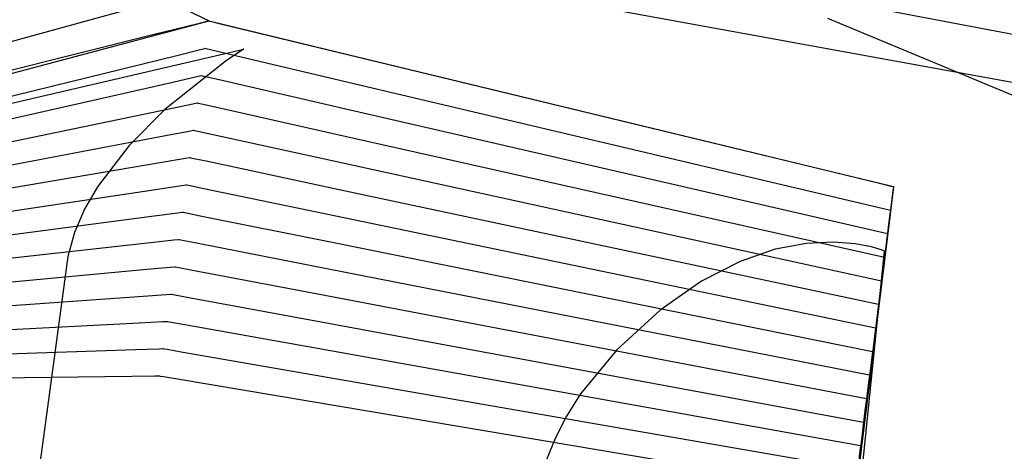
# Model space of a CAD drawing. Extents: x -3.57 to 3.57, y -2.08 to 2.06.
# Tile 38 of 219: x -2.7061 to -2.6247, y -0.3702 to -0.3346. Entities that reach past the tile are written whole.
import ezdxf

# ---------------------------------------------------------------- set-up
doc = ezdxf.new("R2010")
doc.units = 0

msp = doc.modelspace()

# ---------------------------------------------------------------- linework, layer by layer
at = {"layer": 'Layer 1', "color": 7, "linetype": 'CONTINUOUS'}
for p, q in [((-2.317658, -0.229466), (-3.244016, -0.484016)), ((-2.76857, -0.296791), (-2.690457, -0.334697)), ((-2.686314, -0.323939), (-2.496228, -0.360085)), ((-2.688914, -0.327938), (-2.496561, -0.362965)), ((-2.624061, -0.340812), (-2.639294, -0.334485)), ((-2.80199, -0.364194), (-2.690457, -0.334697)), ((-2.781427, -0.358756), (-2.690457, -0.334697)), ((-2.691478, -0.334951), (-2.694986, -0.335823)), ((-2.690647, -0.334744), (-2.691478, -0.334951)), ((-2.690478, -0.334702), (-2.690647, -0.334744)), ((-2.690462, -0.334698), (-2.690478, -0.334702)), ((-2.690458, -0.334697), (-2.690462, -0.334698)), ((-2.690457, -0.334697), (-2.690458, -0.334697)), ((-2.690457, -0.334697), (-2.690457, -0.334697)), ((-2.690457, -0.334697), (-2.690457, -0.334697)), ((-2.690457, -0.334697), (-2.690457, -0.334697)), ((-2.690457, -0.334697), (-2.690457, -0.334697)), ((-2.690457, -0.334697), (-2.690457, -0.334697)), ((-2.690457, -0.334697), (-2.690457, -0.334697)), ((-2.690457, -0.334697), (-2.690457, -0.334697)), ((-2.690457, -0.334697), (-2.690457, -0.334697)), ((-2.690457, -0.334697), (-2.690456, -0.334697)), ((-2.690457, -0.334697), (-2.690457, -0.334697)), ((-2.690457, -0.334697), (-2.690457, -0.334697)), ((-2.690457, -0.334697), (-2.690457, -0.334697)), ((-2.690457, -0.334697), (-2.690457, -0.334697)), ((-2.690457, -0.334697), (-2.690457, -0.334697)), ((-2.690457, -0.334697), (-2.690456, -0.334697)), ((-2.690456, -0.334697), (-2.690455, -0.334697)), ((-2.690456, -0.334697), (-2.690456, -0.334697)), ((-2.690456, -0.334697), (-2.690452, -0.334698)), ((-2.690455, -0.334697), (-2.69045, -0.334698)), ((-2.690452, -0.334698), (-2.690417, -0.334706)), ((-2.69045, -0.334698), (-2.690395, -0.334712)), ((-2.690417, -0.334706), (-2.690244, -0.334748)), ((-2.690395, -0.334712), (-2.690127, -0.334777)), ((-2.690244, -0.334748), (-2.689507, -0.334926)), ((-2.690127, -0.334777), (-2.688994, -0.33505)), ((-2.689507, -0.334926), (-2.682206, -0.336691)), ((-2.688994, -0.33505), (-2.678182, -0.337663)), ((-2.694986, -0.335823), (-2.728462, -0.344147)), ((-2.691156, -0.337047), (-2.690794, -0.336958)), ((-2.690794, -0.336958), (-2.690773, -0.336953)), ((-2.690773, -0.336953), (-2.690772, -0.336953)), ((-2.690772, -0.336953), (-2.690772, -0.336953)), ((-2.690772, -0.336953), (-2.690772, -0.336953)), ((-2.690772, -0.336953), (-2.690772, -0.336953)), ((-2.690772, -0.336953), (-2.690772, -0.336953)), ((-2.690772, -0.336953), (-2.690772, -0.336953)), ((-2.690772, -0.336953), (-2.690771, -0.336953)), ((-2.690771, -0.336953), (-2.69077, -0.336953)), ((-2.69077, -0.336953), (-2.690765, -0.336954)), ((-2.690765, -0.336954), (-2.69071, -0.336967)), ((-2.69071, -0.336967), (-2.690441, -0.337031)), ((-2.682206, -0.336691), (-2.635587, -0.347957)), ((-2.714301, -0.342734), (-2.693132, -0.337533)), ((-2.693132, -0.337533), (-2.691156, -0.337047)), ((-2.690441, -0.337031), (-2.689307, -0.337298)), ((-2.689307, -0.337298), (-2.678483, -0.339852)), ((-2.678182, -0.337663), (-2.645369, -0.345593)), ((-2.693441, -0.339739), (-2.69147, -0.339292)), ((-2.69147, -0.339292), (-2.691109, -0.33921)), ((-2.691109, -0.33921), (-2.691088, -0.339205)), ((-2.691088, -0.339205), (-2.691087, -0.339205)), ((-2.691087, -0.339205), (-2.691087, -0.339205)), ((-2.691087, -0.339205), (-2.691087, -0.339205)), ((-2.691087, -0.339205), (-2.691087, -0.339205)), ((-2.691087, -0.339205), (-2.691087, -0.339205)), ((-2.691087, -0.339205), (-2.691087, -0.339205)), ((-2.691087, -0.339205), (-2.691086, -0.339205)), ((-2.691086, -0.339205), (-2.691085, -0.339205)), ((-2.691085, -0.339205), (-2.69108, -0.339206)), ((-2.69108, -0.339206), (-2.691025, -0.339219)), ((-2.691025, -0.339219), (-2.690756, -0.339281)), ((-2.690756, -0.339281), (-2.68962, -0.339542)), ((-2.714552, -0.344529), (-2.693441, -0.339739)), ((-2.68962, -0.339542), (-2.678783, -0.342037)), ((-2.678483, -0.339852), (-2.634126, -0.350315)), ((-2.693753, -0.341949), (-2.691788, -0.34154)), ((-2.691788, -0.34154), (-2.691428, -0.341465)), ((-2.691428, -0.341465), (-2.691406, -0.341461)), ((-2.691406, -0.341461), (-2.691406, -0.341461)), ((-2.691406, -0.341461), (-2.691406, -0.341461)), ((-2.691406, -0.341461), (-2.691406, -0.341461)), ((-2.691406, -0.341461), (-2.691406, -0.341461)), ((-2.691406, -0.341461), (-2.691405, -0.341461)), ((-2.691405, -0.341461), (-2.691405, -0.341461)), ((-2.691405, -0.341461), (-2.691405, -0.341461)), ((-2.691405, -0.341461), (-2.691404, -0.341461)), ((-2.691404, -0.341461), (-2.691399, -0.341462)), ((-2.691399, -0.341462), (-2.691344, -0.341474)), ((-2.691344, -0.341474), (-2.691075, -0.341535)), ((-2.691075, -0.341535), (-2.689938, -0.34179)), ((-2.689938, -0.34179), (-2.679087, -0.344225)), ((-2.714806, -0.346327), (-2.693753, -0.341949)), ((-2.678783, -0.342037), (-2.634374, -0.35226)), ((-2.715057, -0.348125), (-2.694062, -0.344159)), ((-2.694062, -0.344159), (-2.692102, -0.343789)), ((-2.692102, -0.343789), (-2.691743, -0.343721)), ((-2.691743, -0.343721), (-2.691721, -0.343717)), ((-2.691721, -0.343717), (-2.69172, -0.343717)), ((-2.69172, -0.343717), (-2.69172, -0.343717)), ((-2.69172, -0.343717), (-2.69172, -0.343717)), ((-2.69172, -0.343717), (-2.69172, -0.343717)), ((-2.69172, -0.343717), (-2.69172, -0.343717)), ((-2.69172, -0.343717), (-2.69172, -0.343717)), ((-2.69172, -0.343717), (-2.69172, -0.343717)), ((-2.69172, -0.343717), (-2.691719, -0.343717)), ((-2.691719, -0.343717), (-2.691714, -0.343718)), ((-2.691714, -0.343718), (-2.691659, -0.34373)), ((-2.691659, -0.34373), (-2.691389, -0.343789)), ((-2.691389, -0.343789), (-2.690251, -0.344038)), ((-2.690251, -0.344038), (-2.679386, -0.346414)), ((-2.679087, -0.344225), (-2.634622, -0.354205)), ((-2.645369, -0.345593), (-2.635031, -0.348091)), ((-2.715308, -0.349922), (-2.694371, -0.346369)), ((-2.694371, -0.346369), (-2.692416, -0.346037)), ((-2.692416, -0.346037), (-2.692058, -0.345976)), ((-2.692058, -0.345976), (-2.692036, -0.345973)), ((-2.692036, -0.345973), (-2.692035, -0.345972)), ((-2.692035, -0.345972), (-2.692035, -0.345972)), ((-2.692035, -0.345972), (-2.692035, -0.345972)), ((-2.692035, -0.345972), (-2.692035, -0.345972)), ((-2.692035, -0.345972), (-2.692035, -0.345972)), ((-2.692035, -0.345972), (-2.692035, -0.345972)), ((-2.692035, -0.345972), (-2.692035, -0.345973)), ((-2.692035, -0.345973), (-2.692034, -0.345973)), ((-2.692034, -0.345973), (-2.692029, -0.345974)), ((-2.692029, -0.345974), (-2.691974, -0.345986)), ((-2.691974, -0.345986), (-2.691704, -0.346043)), ((-2.691704, -0.346043), (-2.690564, -0.346286)), ((-2.690564, -0.346286), (-2.679687, -0.348602)), ((-2.679386, -0.346414), (-2.634866, -0.35615)), ((-2.694679, -0.348575), (-2.69273, -0.348282)), ((-2.69273, -0.348282), (-2.692372, -0.348228)), ((-2.692372, -0.348228), (-2.692351, -0.348225)), ((-2.692351, -0.348225), (-2.69235, -0.348224)), ((-2.69235, -0.348224), (-2.69235, -0.348224)), ((-2.69235, -0.348224), (-2.69235, -0.348224)), ((-2.69235, -0.348224), (-2.69235, -0.348224)), ((-2.69235, -0.348224), (-2.69235, -0.348224)), ((-2.69235, -0.348224), (-2.69235, -0.348224)), ((-2.69235, -0.348224), (-2.69235, -0.348224)), ((-2.69235, -0.348224), (-2.692349, -0.348225)), ((-2.692349, -0.348225), (-2.692344, -0.348226)), ((-2.692344, -0.348226), (-2.692288, -0.348237)), ((-2.692288, -0.348237), (-2.692018, -0.348293)), ((-2.692018, -0.348293), (-2.690877, -0.34853)), ((-2.635587, -0.347957), (-2.634081, -0.348321)), ((-2.635031, -0.348091), (-2.634066, -0.348325)), ((-2.634081, -0.348321), (-2.633878, -0.34837)), ((-2.634066, -0.348325), (-2.633889, -0.348367)), ((-2.633889, -0.348367), (-2.633878, -0.34837)), ((-2.633879, -0.348377), (-2.633886, -0.348432)), ((-2.633879, -0.34838), (-2.633885, -0.348424)), ((-2.633878, -0.348371), (-2.633879, -0.34838)), ((-2.633878, -0.348372), (-2.633879, -0.348377)), ((-2.633878, -0.34837), (-2.633878, -0.34837)), ((-2.633878, -0.34837), (-2.633878, -0.34837)), ((-2.633878, -0.34837), (-2.633878, -0.34837)), ((-2.633878, -0.34837), (-2.633878, -0.34837)), ((-2.633878, -0.34837), (-2.633878, -0.34837)), ((-2.633878, -0.34837), (-2.633878, -0.34837)), ((-2.633878, -0.34837), (-2.633878, -0.34837)), ((-2.633878, -0.34837), (-2.633878, -0.348372)), ((-2.633878, -0.34837), (-2.633878, -0.34837)), ((-2.633878, -0.34837), (-2.633878, -0.34837)), ((-2.633878, -0.34837), (-2.633878, -0.34837)), ((-2.633878, -0.34837), (-2.633878, -0.34837)), ((-2.633878, -0.34837), (-2.633878, -0.34837)), ((-2.633878, -0.34837), (-2.633878, -0.34837)), ((-2.633878, -0.34837), (-2.633878, -0.34837)), ((-2.633878, -0.34837), (-2.633878, -0.34837)), ((-2.633878, -0.34837), (-2.633878, -0.34837)), ((-2.633878, -0.34837), (-2.633878, -0.34837)), ((-2.633878, -0.34837), (-2.633878, -0.34837)), ((-2.633878, -0.34837), (-2.633878, -0.348371)), ((-2.715559, -0.351717), (-2.694679, -0.348575)), ((-2.690877, -0.34853), (-2.679987, -0.350788)), ((-2.679687, -0.348602), (-2.635114, -0.358094)), ((-2.633908, -0.348616), (-2.634159, -0.350654)), ((-2.633919, -0.348703), (-2.63406, -0.349848)), ((-2.633886, -0.348432), (-2.633919, -0.348703)), ((-2.633885, -0.348424), (-2.633908, -0.348616)), ((-2.63406, -0.349848), (-2.635406, -0.360776)), ((-2.71581, -0.353515), (-2.694988, -0.350785)), ((-2.694988, -0.350785), (-2.693044, -0.35053)), ((-2.693044, -0.35053), (-2.692687, -0.350483)), ((-2.692687, -0.350483), (-2.692666, -0.35048)), ((-2.692666, -0.35048), (-2.692665, -0.35048)), ((-2.692665, -0.35048), (-2.692665, -0.35048)), ((-2.692665, -0.35048), (-2.692665, -0.35048)), ((-2.692665, -0.35048), (-2.692665, -0.35048)), ((-2.692665, -0.35048), (-2.692665, -0.35048)), ((-2.692665, -0.35048), (-2.692665, -0.35048)), ((-2.692665, -0.35048), (-2.692665, -0.35048)), ((-2.692665, -0.35048), (-2.692664, -0.350481)), ((-2.692664, -0.350481), (-2.692658, -0.350482)), ((-2.692658, -0.350482), (-2.692603, -0.350493)), ((-2.692603, -0.350493), (-2.692333, -0.350547)), ((-2.692333, -0.350547), (-2.69119, -0.350778)), ((-2.69119, -0.350778), (-2.680287, -0.352976)), ((-2.679987, -0.350788), (-2.635362, -0.360039)), ((-2.634159, -0.350654), (-2.640921, -0.405555)), ((-2.634166, -0.350637), (-2.634302, -0.351743)), ((-2.634133, -0.350375), (-2.634166, -0.350637)), ((-2.634127, -0.350322), (-2.634133, -0.350375)), ((-2.634126, -0.350317), (-2.634127, -0.350322)), ((-2.634126, -0.350315), (-2.634126, -0.350315)), ((-2.634126, -0.350315), (-2.634126, -0.350315)), ((-2.634126, -0.350315), (-2.634126, -0.350315)), ((-2.634126, -0.350315), (-2.634126, -0.350315)), ((-2.634126, -0.350315), (-2.634126, -0.350315)), ((-2.634126, -0.350315), (-2.634126, -0.350317)), ((-2.634302, -0.351743), (-2.6356, -0.362299)), ((-2.634381, -0.352318), (-2.634412, -0.35257)), ((-2.634375, -0.352266), (-2.634381, -0.352318)), ((-2.634374, -0.352261), (-2.634375, -0.352266)), ((-2.634374, -0.35226), (-2.634374, -0.35226)), ((-2.634374, -0.35226), (-2.634374, -0.35226)), ((-2.634374, -0.35226), (-2.634374, -0.35226)), ((-2.634374, -0.35226), (-2.634374, -0.35226)), ((-2.634374, -0.35226), (-2.634374, -0.35226)), ((-2.634374, -0.35226), (-2.634374, -0.352261)), ((-2.716065, -0.355312), (-2.6953, -0.352995)), ((-2.6953, -0.352995), (-2.693362, -0.352778)), ((-2.693362, -0.352778), (-2.693006, -0.352739)), ((-2.693006, -0.352739), (-2.692985, -0.352736)), ((-2.692985, -0.352736), (-2.692984, -0.352736)), ((-2.692984, -0.352736), (-2.692984, -0.352736)), ((-2.692984, -0.352736), (-2.692984, -0.352736)), ((-2.692984, -0.352736), (-2.692984, -0.352736)), ((-2.692984, -0.352736), (-2.692984, -0.352736)), ((-2.692984, -0.352736), (-2.692984, -0.352736)), ((-2.692984, -0.352736), (-2.692984, -0.352736)), ((-2.692984, -0.352736), (-2.692983, -0.352737)), ((-2.692983, -0.352737), (-2.692977, -0.352738)), ((-2.692977, -0.352738), (-2.692922, -0.352748)), ((-2.692922, -0.352748), (-2.692651, -0.352801)), ((-2.692651, -0.352801), (-2.691507, -0.353026)), ((-2.691507, -0.353026), (-2.680591, -0.355164)), ((-2.680287, -0.352976), (-2.63561, -0.361984)), ((-2.641055, -0.353069), (-2.643645, -0.353555)), ((-2.638836, -0.352961), (-2.641055, -0.353069)), ((-2.637036, -0.3531), (-2.638836, -0.352961)), ((-2.635702, -0.353356), (-2.637036, -0.3531)), ((-2.634412, -0.35257), (-2.634543, -0.353638)), ((-2.643645, -0.353555), (-2.646559, -0.354547)), ((-2.636905, -0.37622), (-2.634622, -0.353697)), ((-2.634543, -0.353638), (-2.635794, -0.363822)), ((-2.634882, -0.353598), (-2.635702, -0.353356)), ((-2.634679, -0.353673), (-2.634882, -0.353598)), ((-2.634633, -0.353692), (-2.634679, -0.353673)), ((-2.634623, -0.353696), (-2.634633, -0.353692)), ((-2.634622, -0.353697), (-2.634623, -0.353696)), ((-2.634622, -0.353697), (-2.634622, -0.353697)), ((-2.634622, -0.353697), (-2.634622, -0.353697)), ((-2.634622, -0.353697), (-2.634622, -0.353697)), ((-2.634622, -0.353697), (-2.634622, -0.353697)), ((-2.634622, -0.353697), (-2.634622, -0.353697)), ((-2.634622, -0.353697), (-2.634622, -0.353697)), ((-2.646559, -0.354547), (-2.649747, -0.356177)), ((-2.634659, -0.354504), (-2.634785, -0.355532)), ((-2.634629, -0.35426), (-2.634659, -0.354504)), ((-2.634623, -0.354211), (-2.634629, -0.35426)), ((-2.634622, -0.354206), (-2.634623, -0.354211)), ((-2.634622, -0.354205), (-2.634622, -0.354205)), ((-2.634622, -0.354205), (-2.634622, -0.354205)), ((-2.634622, -0.354205), (-2.634622, -0.354205)), ((-2.634622, -0.354205), (-2.634622, -0.354205)), ((-2.634622, -0.354205), (-2.634622, -0.354205)), ((-2.634622, -0.354205), (-2.634622, -0.354206)), ((-2.716316, -0.35711), (-2.695609, -0.355205)), ((-2.695609, -0.355205), (-2.693676, -0.355027)), ((-2.693676, -0.355027), (-2.693321, -0.354994)), ((-2.693321, -0.354994), (-2.6933, -0.354992)), ((-2.6933, -0.354992), (-2.693299, -0.354992)), ((-2.693299, -0.354992), (-2.693299, -0.354992)), ((-2.693299, -0.354992), (-2.693299, -0.354992)), ((-2.693299, -0.354992), (-2.693299, -0.354992)), ((-2.693299, -0.354992), (-2.693299, -0.354992)), ((-2.693299, -0.354992), (-2.693299, -0.354992)), ((-2.693299, -0.354992), (-2.693299, -0.354992)), ((-2.693299, -0.354992), (-2.693298, -0.354992)), ((-2.693298, -0.354992), (-2.693292, -0.354993)), ((-2.693292, -0.354993), (-2.693237, -0.355004)), ((-2.693237, -0.355004), (-2.692966, -0.355056)), ((-2.692966, -0.355056), (-2.691821, -0.355273)), ((-2.691821, -0.355273), (-2.680891, -0.357353)), ((-2.680591, -0.355164), (-2.635858, -0.363929)), ((-2.634785, -0.355532), (-2.635989, -0.365345)), ((-2.649747, -0.356177), (-2.653164, -0.358575)), ((-2.634901, -0.356438), (-2.635023, -0.357427)), ((-2.634873, -0.356203), (-2.634901, -0.356438)), ((-2.634867, -0.356156), (-2.634873, -0.356203)), ((-2.634866, -0.356151), (-2.634867, -0.356156)), ((-2.634866, -0.35615), (-2.634866, -0.35615)), ((-2.634866, -0.35615), (-2.634866, -0.35615)), ((-2.634866, -0.35615), (-2.634866, -0.35615)), ((-2.634866, -0.35615), (-2.634866, -0.35615)), ((-2.634866, -0.35615), (-2.634866, -0.35615)), ((-2.634866, -0.35615), (-2.634866, -0.356151)), ((-2.695917, -0.357415), (-2.693989, -0.357275)), ((-2.693989, -0.357275), (-2.693636, -0.35725)), ((-2.693636, -0.35725), (-2.693615, -0.357248)), ((-2.693615, -0.357248), (-2.693614, -0.357248)), ((-2.693614, -0.357248), (-2.693614, -0.357248)), ((-2.693614, -0.357248), (-2.693614, -0.357248)), ((-2.693614, -0.357248), (-2.693614, -0.357248)), ((-2.693614, -0.357248), (-2.693614, -0.357248)), ((-2.693614, -0.357248), (-2.693614, -0.357248)), ((-2.693614, -0.357248), (-2.693614, -0.357248)), ((-2.693614, -0.357248), (-2.693612, -0.357248)), ((-2.693612, -0.357248), (-2.693607, -0.357249)), ((-2.693607, -0.357249), (-2.693552, -0.35726)), ((-2.693552, -0.35726), (-2.69328, -0.35731)), ((-2.69328, -0.35731), (-2.692134, -0.357521)), ((-2.716567, -0.358908), (-2.695917, -0.357415)), ((-2.692134, -0.357521), (-2.681192, -0.359541)), ((-2.680891, -0.357353), (-2.636106, -0.365874)), ((-2.635023, -0.357427), (-2.63618, -0.366868)), ((-2.63512, -0.358146), (-2.635148, -0.358371)), ((-2.635115, -0.3581), (-2.63512, -0.358146)), ((-2.635114, -0.358096), (-2.635115, -0.3581)), ((-2.635114, -0.358094), (-2.635114, -0.358094)), ((-2.635114, -0.358094), (-2.635114, -0.358094)), ((-2.635114, -0.358094), (-2.635114, -0.358095)), ((-2.635114, -0.358095), (-2.635114, -0.358095)), ((-2.635114, -0.358095), (-2.635114, -0.358095)), ((-2.635114, -0.358095), (-2.635114, -0.358096)), ((-2.653164, -0.358575), (-2.656744, -0.361856)), ((-2.635148, -0.358371), (-2.635264, -0.359321)), ((-2.716818, -0.360706), (-2.696226, -0.359625)), ((-2.696226, -0.359625), (-2.694303, -0.359524)), ((-2.694303, -0.359524), (-2.693951, -0.359505)), ((-2.693951, -0.359505), (-2.69393, -0.359504)), ((-2.69393, -0.359504), (-2.693929, -0.359504)), ((-2.693929, -0.359504), (-2.693929, -0.359504)), ((-2.693929, -0.359504), (-2.693929, -0.359504)), ((-2.693929, -0.359504), (-2.693929, -0.359504)), ((-2.693929, -0.359504), (-2.693929, -0.359504)), ((-2.693929, -0.359504), (-2.693929, -0.359504)), ((-2.693929, -0.359504), (-2.693929, -0.359504)), ((-2.693929, -0.359504), (-2.693927, -0.359504)), ((-2.693927, -0.359504), (-2.693922, -0.359505)), ((-2.693922, -0.359505), (-2.693867, -0.359515)), ((-2.693867, -0.359515), (-2.693595, -0.359564)), ((-2.693595, -0.359564), (-2.692447, -0.359769)), ((-2.692447, -0.359769), (-2.681492, -0.36173)), ((-2.681192, -0.359541), (-2.636354, -0.367819)), ((-2.635264, -0.359321), (-2.636374, -0.368391)), ((-2.635395, -0.360305), (-2.635506, -0.361216)), ((-2.635368, -0.360089), (-2.635395, -0.360305)), ((-2.635363, -0.360045), (-2.635368, -0.360089)), ((-2.635362, -0.360041), (-2.635363, -0.360045)), ((-2.635362, -0.360039), (-2.635362, -0.360039)), ((-2.635362, -0.360039), (-2.635362, -0.360039)), ((-2.635362, -0.360039), (-2.635362, -0.360039)), ((-2.635362, -0.360039), (-2.635362, -0.360039)), ((-2.635362, -0.360039), (-2.635362, -0.36004)), ((-2.635362, -0.36004), (-2.635362, -0.360041)), ((-2.635406, -0.360776), (-2.639491, -0.393941)), ((-2.635506, -0.361216), (-2.636568, -0.369914)), ((-2.717069, -0.3625), (-2.696534, -0.361831)), ((-2.696534, -0.361831), (-2.694617, -0.361768)), ((-2.694617, -0.361768), (-2.694266, -0.361757)), ((-2.694266, -0.361757), (-2.694245, -0.361756)), ((-2.694245, -0.361756), (-2.694244, -0.361756)), ((-2.694244, -0.361756), (-2.694244, -0.361756)), ((-2.694244, -0.361756), (-2.694244, -0.361756)), ((-2.694244, -0.361756), (-2.694244, -0.361756)), ((-2.694244, -0.361756), (-2.694244, -0.361756)), ((-2.694244, -0.361756), (-2.694244, -0.361756)), ((-2.694244, -0.361756), (-2.694244, -0.361756)), ((-2.694244, -0.361756), (-2.694242, -0.361756)), ((-2.694242, -0.361756), (-2.694237, -0.361757)), ((-2.694237, -0.361757), (-2.694182, -0.361767)), ((-2.694182, -0.361767), (-2.69391, -0.361814)), ((-2.69391, -0.361814), (-2.69276, -0.362013)), ((-2.69276, -0.362013), (-2.681793, -0.363915)), ((-2.681492, -0.36173), (-2.636602, -0.369764)), ((-2.656744, -0.361856), (-2.659744, -0.365501)), ((-2.635616, -0.362032), (-2.635641, -0.362238)), ((-2.635611, -0.36199), (-2.635616, -0.362032)), ((-2.63561, -0.361986), (-2.635611, -0.36199)), ((-2.63561, -0.361984), (-2.63561, -0.361984)), ((-2.63561, -0.361984), (-2.63561, -0.361984)), ((-2.63561, -0.361984), (-2.63561, -0.361984)), ((-2.63561, -0.361984), (-2.63561, -0.361984)), ((-2.63561, -0.361984), (-2.63561, -0.361985)), ((-2.63561, -0.361985), (-2.63561, -0.361986)), ((-2.6356, -0.362299), (-2.639541, -0.394336)), ((-2.635641, -0.362238), (-2.635748, -0.363111)), ((-2.635794, -0.363822), (-2.639592, -0.394731)), ((-2.635748, -0.363111), (-2.636762, -0.371437)), ((-2.71732, -0.364298), (-2.696843, -0.364041)), ((-2.696843, -0.364041), (-2.694931, -0.364016)), ((-2.694931, -0.364016), (-2.694581, -0.364012)), ((-2.694581, -0.364012), (-2.69456, -0.364012)), ((-2.69456, -0.364012), (-2.694559, -0.364012)), ((-2.694559, -0.364012), (-2.694559, -0.364012)), ((-2.694559, -0.364012), (-2.694559, -0.364012)), ((-2.694559, -0.364012), (-2.694559, -0.364012)), ((-2.694559, -0.364012), (-2.694559, -0.364012)), ((-2.694559, -0.364012), (-2.694559, -0.364012)), ((-2.694559, -0.364012), (-2.694559, -0.364012)), ((-2.694559, -0.364012), (-2.694557, -0.364012)), ((-2.694557, -0.364012), (-2.694552, -0.364013)), ((-2.694552, -0.364013), (-2.694497, -0.364022)), ((-2.694497, -0.364022), (-2.694224, -0.364068)), ((-2.694224, -0.364068), (-2.693074, -0.364261)), ((-2.693074, -0.364261), (-2.682093, -0.366104)), ((-2.681793, -0.363915), (-2.63685, -0.371709)), ((-2.635888, -0.364172), (-2.635989, -0.365005)), ((-2.635864, -0.363974), (-2.635888, -0.364172)), ((-2.635859, -0.363934), (-2.635864, -0.363974)), ((-2.635858, -0.36393), (-2.635859, -0.363934)), ((-2.635858, -0.363929), (-2.635858, -0.363929)), ((-2.635858, -0.363929), (-2.635858, -0.363929)), ((-2.635858, -0.363929), (-2.635858, -0.363929)), ((-2.635858, -0.363929), (-2.635858, -0.363929)), ((-2.635858, -0.363929), (-2.635858, -0.363929)), ((-2.635858, -0.363929), (-2.635858, -0.36393)), ((-2.635989, -0.365345), (-2.639642, -0.395126)), ((-2.635989, -0.365005), (-2.636957, -0.37296)), ((-2.682093, -0.366104), (-2.637098, -0.373654)), ((-2.659744, -0.365501), (-2.6609, -0.367332)), ((-2.636134, -0.366105), (-2.636231, -0.3669)), ((-2.636112, -0.365917), (-2.636134, -0.366105)), ((-2.636107, -0.365879), (-2.636112, -0.365917)), ((-2.636106, -0.365875), (-2.636107, -0.365879)), ((-2.636106, -0.365874), (-2.636106, -0.365874)), ((-2.636106, -0.365874), (-2.636106, -0.365874)), ((-2.636106, -0.365874), (-2.636106, -0.365874)), ((-2.636106, -0.365874), (-2.636106, -0.365874)), ((-2.636106, -0.365874), (-2.636106, -0.365874)), ((-2.636106, -0.365874), (-2.636106, -0.365875)), ((-2.63618, -0.366868), (-2.639692, -0.395521)), ((-2.636231, -0.3669), (-2.637151, -0.374483)), ((-2.6609, -0.367332), (-2.66184, -0.369165)), ((-2.636359, -0.36786), (-2.636381, -0.368039)), ((-2.636355, -0.367823), (-2.636359, -0.36786)), ((-2.636354, -0.36782), (-2.636355, -0.367823)), ((-2.636354, -0.367819), (-2.636354, -0.367819)), ((-2.636354, -0.367819), (-2.636354, -0.367819)), ((-2.636354, -0.367819), (-2.636354, -0.367819)), ((-2.636354, -0.367819), (-2.636354, -0.367819)), ((-2.636354, -0.367819), (-2.636354, -0.367819)), ((-2.636354, -0.367819), (-2.636354, -0.36782)), ((-2.636374, -0.368391), (-2.639742, -0.395916)), ((-2.636381, -0.368039), (-2.636472, -0.368794)), ((-2.66184, -0.369165), (-2.662574, -0.370993)), ((-2.636472, -0.368794), (-2.637345, -0.376006)), ((-2.636568, -0.369914), (-2.639792, -0.396311)), ((-2.636628, -0.369972), (-2.636714, -0.370689)), ((-2.636607, -0.369803), (-2.636628, -0.369972)), ((-2.636603, -0.369768), (-2.636607, -0.369803)), ((-2.636602, -0.369765), (-2.636603, -0.369768)), ((-2.636602, -0.369764), (-2.636602, -0.369764)), ((-2.636602, -0.369764), (-2.636602, -0.369764)), ((-2.636602, -0.369764), (-2.636602, -0.369764)), ((-2.636602, -0.369764), (-2.636602, -0.369764)), ((-2.636602, -0.369764), (-2.636602, -0.369764)), ((-2.636602, -0.369764), (-2.636602, -0.369765))]:
    msp.add_line(p, q, dxfattribs=at)
at = {"layer": 'Layer 1', "color": 8, "linetype": 'CONTINUOUS'}
for p, q in [((-2.756789, -0.353091), (-2.687587, -0.337016)), ((-2.687733, -0.337108), (-2.689022, -0.337969)), ((-2.687614, -0.337033), (-2.687733, -0.337108)), ((-2.68759, -0.337018), (-2.687614, -0.337033)), ((-2.687587, -0.337016), (-2.68759, -0.337018)), ((-2.687587, -0.337016), (-2.687587, -0.337016)), ((-2.687587, -0.337016), (-2.687587, -0.337016)), ((-2.687587, -0.337016), (-2.687587, -0.337016)), ((-2.687587, -0.337016), (-2.687587, -0.337016)), ((-2.687587, -0.337016), (-2.687587, -0.337016)), ((-2.687587, -0.337016), (-2.687587, -0.337016)), ((-2.689022, -0.337969), (-2.694109, -0.342018)), ((-2.694109, -0.342018), (-2.69705, -0.344974)), ((-2.69705, -0.344974), (-2.699685, -0.348398)), ((-2.699685, -0.348398), (-2.700754, -0.35025)), ((-2.700754, -0.35025), (-2.701585, -0.352175)), ((-2.701585, -0.352175), (-2.702126, -0.35416)), ((-2.702126, -0.35416), (-2.704831, -0.374095))]:
    msp.add_line(p, q, dxfattribs=at)

doc.saveas('drawing.dxf')
